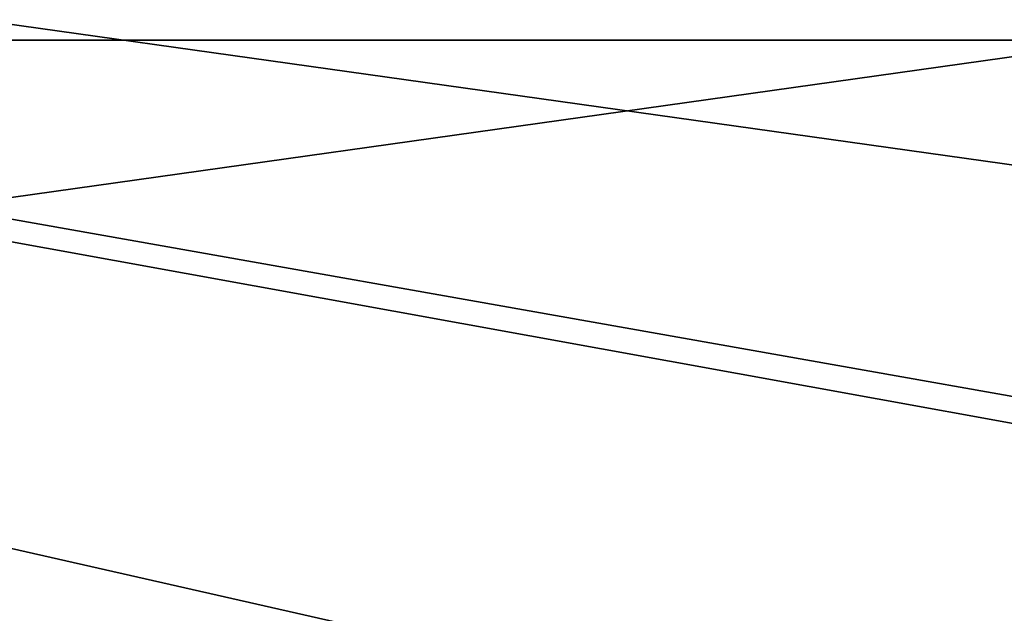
# Model space of a CAD drawing. Header units: millimetres. Extents: x -142 to 142, y -122 to 69.
# Tile 72 of 137: x -21 to 0, y 34 to 46. Entities that reach past the tile are written whole.
import ezdxf

# ---------------------------------------------------------------- set-up
doc = ezdxf.new("R2010")
doc.units = ezdxf.units.MM
doc.header["$LTSCALE"] = 65.185185
for name, color, linetype in [('1', 7, 'CONTINUOUS'), ('13', 7, 'CONTINUOUS'), ('14', 7, 'CONTINUOUS'), ('15', 7, 'CONTINUOUS'), ('3', 7, 'CONTINUOUS')]:
    doc.layers.add(name, color=color, linetype=linetype)

msp = doc.modelspace()

# ---------------------------------------------------------------- linework, layer by layer
at = {"layer": '1', "linetype": 'Continuous'}
for points in [[(134.585, 47.916, 129.548), (-76.385, 47.916, 129.548), (134.585, 0, 134.584), (134.585, 47.916, 129.548)], [(-76.385, 47.916, 129.548), (-76.385, 19, 132.587), (134.585, 0, 134.584), (-76.385, 47.916, 129.548)]]:
    msp.add_3dface(points, dxfattribs=at)
at = {"layer": '13', "linetype": 'Continuous'}
for points in [[(-74.185, 46.004, 127.537), (-74.185, 54.611, 72.512), (132.385, 62.011, 25.2), (-74.185, 46.004, 127.537)], [(132.385, 46.004, 127.537), (-74.185, 46.004, 127.537), (132.385, 62.011, 25.2), (132.385, 46.004, 127.537)]]:
    msp.add_3dface(points, dxfattribs=at)
at = {"layer": '14', "linetype": 'Continuous'}
for points in [[(134.585, 27, 23), (-132.385, 27, 23), (134.585, 64.582, 23), (134.585, 27, 23)], [(-132.385, 27, 23), (-132.385, 64.582, 23), (134.585, 64.582, 23), (-132.385, 27, 23)]]:
    msp.add_3dface(points, dxfattribs=at)
at = {"layer": '15', "linetype": 'Continuous'}
for points in [[(-132.385, 62.011, 25.2), (-77.5, 24.8, 25.2), (77.5, 23.9, 25.2), (-132.385, 62.011, 25.2)], [(132.385, 24.8, 25.2), (132.385, 62.011, 25.2), (-132.385, 62.011, 25.2), (132.385, 24.8, 25.2)], [(77.5, 24.8, 25.2), (-132.385, 62.011, 25.2), (77.5, 23.9, 25.2), (77.5, 24.8, 25.2)], [(77.5, 24.8, 25.2), (132.385, 24.8, 25.2), (-132.385, 62.011, 25.2), (77.5, 24.8, 25.2)]]:
    msp.add_3dface(points, dxfattribs=at)
at = {"layer": '3', "linetype": 'Continuous'}
for points in [[(132.385, -0.173, 132.39), (-132.385, -0.173, 132.39), (132.385, 46.004, 127.537), (132.385, -0.173, 132.39)], [(132.385, 46.004, 127.537), (-132.385, -0.173, 132.39), (-74.185, 16.8, 130.606), (132.385, 46.004, 127.537)], [(-74.185, 46.004, 127.537), (132.385, 46.004, 127.537), (-74.185, 16.8, 130.606), (-74.185, 46.004, 127.537)]]:
    msp.add_3dface(points, dxfattribs=at)

doc.saveas('drawing.dxf')
